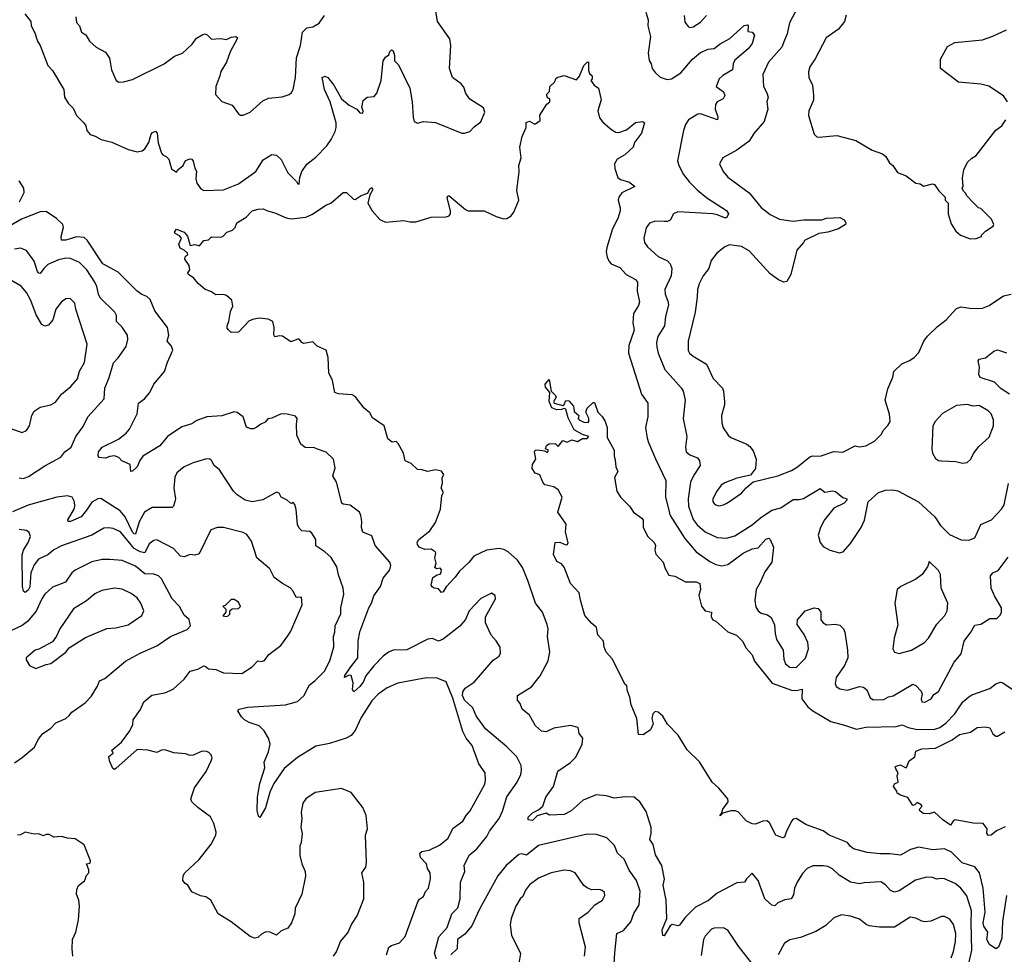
# Model space of a CAD drawing. Extents: x 1603745 to 1745082, y 385868 to 533966.
# Tile 94 of 256: x 1654659 to 1661160, y 409458 to 415626. Entities that reach past the tile are written whole.
import ezdxf

# ---------------------------------------------------------------- set-up
doc = ezdxf.new("R2010")
doc.units = 0

msp = doc.modelspace()

# ---------------------------------------------------------------- linework, layer by layer
at = {"layer": '0CON20XD'}
for points in [[(1654693.9, 415663.9), (1654733.3, 415615), (1654736, 415585), (1654760.3, 415540.3), (1654776.7, 415485), (1654794.4, 415455), (1654844.4, 415325), (1654875, 415292), (1654951.9, 415165), (1654954.5, 415114.5), (1654979.2, 415075), (1655012, 415042), (1655034.2, 414995), (1655081.9, 414945), (1655095.6, 414925), (1655103.1, 414895), (1655125, 414868.6), (1655158, 414858), (1655196.7, 414835), (1655267.8, 414817.8), (1655375, 414768.6), (1655435, 414754.3), (1655468.7, 414761.3), (1655486.4, 414773.6), (1655512.9, 414815), (1655528.3, 414871.7), (1655537.3, 414882.7), (1655555, 414890), (1655566.9, 414876.9), (1655574.5, 414814.5), (1655596.4, 414746.4), (1655605, 414734), (1655627, 414723), (1655644, 414705), (1655661.2, 414641.2), (1655695, 414620), (1655703.3, 414635), (1655738.8, 414665), (1655755, 414697.5), (1655785, 414708.8), (1655795, 414706.7), (1655805, 414692.5), (1655815.9, 414645.9), (1655826.6, 414626.6), (1655822.3, 414575), (1655828, 414548), (1655855, 414509.2), (1655875, 414500), (1656005, 414504.4), (1656105, 414543.8), (1656217.5, 414625), (1656267.9, 414702.1), (1656325, 414736.2), (1656355, 414731.2), (1656385, 414704), (1656429.2, 414615), (1656488, 414558), (1656495, 414542.5), (1656505, 414540), (1656508.8, 414585), (1656522.9, 414625), (1656555, 414672.5), (1656615, 414720), (1656686.9, 414793.1), (1656715.6, 414835), (1656741.7, 414888.3), (1656749.4, 414915), (1656749.4, 414945), (1656709.4, 415085), (1656672.2, 415165), (1656657.5, 415245), (1656675, 415253.8), (1656693.3, 415245), (1656732.5, 415195), (1656785, 415104.2), (1656835, 415061.2), (1656886.2, 415036.2), (1656905, 415012.5), (1656925, 415010), (1656926.7, 415025), (1656917.5, 415047.5), (1656926.1, 415093.9), (1656954.2, 415115.8), (1657000.7, 415119.3), (1657018.3, 415141.7), (1657045.4, 415224.6), (1657059.4, 415355), (1657075, 415378.8), (1657097.5, 415395), (1657103, 415417), (1657115, 415427.5), (1657125, 415420), (1657135, 415390), (1657133.8, 415353.8), (1657159.3, 415329.3), (1657234.4, 415175), (1657251.5, 415085), (1657257.3, 414982.7), (1657264.4, 414954.4), (1657285, 414943.8), (1657326.1, 414953.9), (1657405, 414948.8), (1657578.3, 414878.3), (1657596.4, 414876.4), (1657631.7, 414888.3), (1657660.9, 414919.1), (1657705, 414951.2), (1657730, 415015), (1657722.5, 415045), (1657631.7, 415101.7), (1657605, 415140), (1657591.4, 415181.4), (1657575, 415203.3), (1657515.8, 415245.8), (1657497.5, 415305), (1657505.6, 415455), (1657500, 415500), (1657417.1, 415615), (1657405, 415696.7)], [(1655029.2, 415645), (1655035, 415607.5), (1655053.3, 415585), (1655068, 415545), (1655095.7, 415525.7), (1655120, 415485), (1655165, 415445.8), (1655225, 415412), (1655251.7, 415371.7), (1655260, 415335), (1655266, 415296), (1655296.7, 415225), (1655315, 415213.8), (1655345, 415216), (1655405, 415231.2), (1655613.8, 415335), (1655681.2, 415385), (1655733.8, 415405), (1655798, 415465), (1655825.8, 415504.2), (1655865, 415526.2), (1655885, 415532.5), (1655897, 415527), (1655925, 415497.5), (1655985, 415502.5), (1656025, 415496.2), (1656055, 415512), (1656086.4, 415516.4), (1656096.7, 415506.7), (1656093.3, 415495), (1656048.8, 415415), (1656024, 415345), (1655986.9, 415285), (1655981.5, 415255), (1655954.4, 415185), (1655951.7, 415131.7), (1655995, 415086), (1656062.3, 415062.3), (1656104.2, 415004.2), (1656116.4, 414996.4), (1656135, 414996.2), (1656180, 415015), (1656265, 415090.8), (1656302.4, 415107.6), (1656392.1, 415117.9), (1656438.1, 415131.9), (1656453.3, 415145), (1656464.2, 415165.8), (1656479.5, 415245), (1656486, 415374), (1656512.5, 415455), (1656525.6, 415544.4), (1656555, 415572), (1656595, 415580), (1656636.9, 415603.1), (1656671.2, 415655)], [(1658794.4, 415675), (1658808.6, 415625), (1658805.6, 415585), (1658823.3, 415515), (1658808.6, 415405), (1658816.1, 415356.1), (1658828.8, 415335), (1658836.2, 415305), (1658855, 415276.7), (1658887.3, 415247.3), (1658935, 415230.6), (1658963.8, 415235), (1659025, 415276.2), (1659101.8, 415365), (1659155, 415410.4), (1659205, 415432), (1659245, 415436.4), (1659285, 415467.9), (1659348.5, 415501.5), (1659442.8, 415587.2), (1659465, 415592.5), (1659470, 415585), (1659467.5, 415547.5), (1659495, 415543.3), (1659511.2, 415525), (1659495, 415469.2), (1659469.6, 415435), (1659380.7, 415359.3), (1659370.5, 415335), (1659365, 415294.4), (1659301.7, 415258.3), (1659278, 415235), (1659271.4, 415218.6)], [(1659045.6, 415655), (1659049.7, 415609.7), (1659075, 415580), (1659085, 415575.8), (1659105, 415580), (1659155, 415610), (1659194.3, 415655)], [(1659794.5, 415705), (1659741.8, 415605), (1659726.9, 415533.1), (1659709.8, 415490.2), (1659691.4, 415445), (1659602.9, 415345), (1659565.7, 415265), (1659569.2, 415185), (1659593, 415143), (1659600, 415115), (1659592.9, 415085), (1659598.9, 415035), (1659574.2, 414955), (1659506, 414875), (1659475, 414824), (1659395, 414766), (1659302.5, 414715), (1659280, 414675), (1659304, 414625), (1659335, 414586), (1659475, 414482.5), (1659555, 414386), (1659615, 414340), (1659675, 414310.8), (1659735, 414300), (1659765, 414296.9), (1659834.5, 414305.5), (1659904.3, 414305.7), (1659955, 414304.5), (1659985, 414316.9), (1660075, 414320), (1660102.5, 414305), (1660113.8, 414285), (1660111.2, 414275), (1660065, 414246.7), (1659995, 414222.9), (1659935, 414215.6), (1659840, 414170), (1659833.8, 414155), (1659790.8, 414105), (1659751.4, 413945), (1659725, 413898), (1659705, 413894.3), (1659668.3, 413908.3), (1659615, 413948.1), (1659475, 414101.5), (1659425, 414129.5), (1659345, 414140.8), (1659315, 414128), (1659261.2, 414085), (1659223.6, 414036.4), (1659209.2, 413985), (1659172.9, 413935), (1659146.3, 413883.7), (1659134.4, 413845), (1659133.1, 413795), (1659118.5, 413695), (1659071.8, 413505), (1659072.4, 413442.4), (1659081.4, 413425), (1659105.8, 413405), (1659193.1, 413353.1), (1659238.3, 413258.3), (1659300, 413195), (1659307.1, 413175), (1659313.3, 413105), (1659313.3, 413085), (1659293, 413013), (1659294.3, 412965), (1659303.4, 412933.4), (1659336.2, 412885), (1659355, 412868.8), (1659460, 412825), (1659479.7, 412809.7), (1659501.7, 412781.7), (1659521.2, 412725), (1659516.4, 412663.6), (1659485, 412620), (1659395, 412600), (1659315, 412570), (1659291.2, 412555), (1659262, 412515), (1659236.2, 412465), (1659236.7, 412445), (1659245, 412432.5), (1659255, 412423.3), (1659275, 412418.8), (1659305, 412423.8), (1659332, 412438), (1659425, 412501.2), (1659455, 412537.5), (1659503, 412577), (1659665, 412616), (1659755, 412650.6), (1659795, 412674.4), (1659875, 412741.1), (1659895, 412746.9), (1659945, 412745.6), (1660034.7, 412775.3), (1660095, 412772.5), (1660175, 412814.2), (1660205, 412807.1), (1660245, 412813.1), (1660304, 412845), (1660349.1, 412890.9), (1660360, 412915), (1660391.7, 412948.3), (1660406.2, 412975), (1660402.7, 413022.7), (1660373.8, 413115), (1660390.3, 413189.7), (1660424.1, 413265.9), (1660431.2, 413305), (1660482.5, 413355), (1660535, 413376), (1660565, 413396), (1660595, 413430), (1660629.4, 413505), (1660652.2, 413537.8), (1660718, 413602), (1660775.4, 413644.6), (1660845, 413721.2), (1660875, 413730.8), (1660945, 413720.8), (1661015, 413722.9), (1661060.9, 413739.1), (1661155, 413804.2), (1661204.4, 413815.6)], [(1660116.1, 415656.1), (1660105, 415613.3), (1660065, 415564.2), (1659982.8, 415507.2), (1659912.2, 415367.8), (1659875.8, 415315), (1659867.3, 415282.7), (1659869.2, 415245), (1659894.3, 415194.3), (1659900.8, 415125), (1659900, 415095), (1659870, 415025), (1659868, 414995), (1659905, 414870), (1659922.9, 414852.9), (1659935, 414850), (1660055, 414861.2), (1660178.7, 414828.7), (1660287.5, 414765), (1660355, 414741.2), (1660376.2, 414725), (1660401.7, 414681.7), (1660425, 414663.3), (1660455, 414616.7), (1660512.5, 414595), (1660575, 414547.5), (1660605, 414542.5), (1660627, 414527), (1660685, 414542.5), (1660699.3, 414539.3), (1660727, 414497), (1660770, 414455), (1660770, 414435), (1660790, 414415), (1660790, 414345), (1660808.3, 414278.3), (1660840.7, 414230.7), (1660870, 414205), (1660935, 414180), (1660975, 414182.5), (1661010, 414195), (1661010, 414205), (1661035, 414230), (1661086.4, 414263.6), (1661090, 414275), (1661075, 414310), (1661005, 414380), (1660990, 414385), (1660957, 414417), (1660910, 414465), (1660905, 414480), (1660890, 414495), (1660882.5, 414515), (1660887.5, 414525), (1660883, 414583), (1660893.3, 414635), (1660916.2, 414685), (1660945, 414713.3), (1660975, 414730), (1661105, 414897.5), (1661143.9, 414926.1), (1661170, 414965)], [(1661180, 415085), (1661155, 415123.3), (1661057.3, 415187.3), (1661005, 415200), (1660857.5, 415215), (1660738, 415305), (1660739.2, 415365), (1660785, 415450), (1660833.9, 415476.1), (1661015, 415493.3), (1661085, 415516.7), (1661175, 415560)], [(1657451.7, 412568.3), (1657448.8, 412605), (1657460, 412625), (1657445, 412646.7), (1657405, 412656.2), (1657355, 412643.3), (1657315, 412656.2), (1657285, 412657.5), (1657245, 412696.2), (1657204.1, 412714.1), (1657192.5, 412765), (1657158.3, 412828.3), (1657145, 412842.5), (1657118.3, 412838.3), (1657090.5, 412860.5), (1657065.6, 412945.6), (1656987.9, 412997.9), (1656971.3, 413031.3), (1656932.9, 413062.9), (1656875, 413140), (1656855, 413150), (1656765, 413156.2), (1656740, 413165), (1656724.3, 413245), (1656700.8, 413295), (1656695.9, 413395.9), (1656682.5, 413445), (1656622.5, 413472.5), (1656595, 413500), (1656535, 413490), (1656522.5, 413495), (1656505, 413516.7), (1656495, 413516.7), (1656449.3, 413499.3), (1656395, 413537.5), (1656375, 413540), (1656345, 413533.3), (1656336.4, 413546.4), (1656340, 413595), (1656330, 413635), (1656299.3, 413649.3), (1656243.6, 413656.4), (1656205, 413650.6), (1656175, 413638.8), (1656105, 413563.3), (1656055, 413562.5), (1656038.3, 413578.3), (1656030.3, 413590.3), (1656030, 413605), (1656040.8, 413635), (1656050.3, 413699.7), (1656067.5, 413735), (1656060, 413775), (1656025, 413805.6), (1656005, 413811.5), (1655955, 413810.6), (1655922.4, 413832.4), (1655885, 413845.8), (1655836.7, 413885), (1655810, 413920), (1655773.3, 413945), (1655770, 413955), (1655782.5, 413975), (1655777.5, 414005), (1655748.8, 414045), (1655753.9, 414066.1), (1655770, 414075), (1655767.5, 414085), (1655745.3, 414105.3), (1655718.9, 414118.9), (1655710, 414145), (1655726.9, 414185), (1655715, 414200), (1655685.5, 414215.5), (1655682, 414225), (1655695, 414242.9), (1655745, 414224.6), (1655767.1, 414197.1), (1655785, 414136.7), (1655815, 414143.1), (1655846.7, 414133.3), (1655875, 414170), (1655905, 414172.5), (1655925, 414193.3), (1655985, 414190), (1656000, 414195), (1656027.5, 414225), (1656065, 414236.7), (1656081.2, 414255), (1656094.1, 414285.9), (1656155, 414322.5), (1656195, 414364), (1656234.2, 414375.8), (1656267, 414377), (1656295, 414364), (1656345, 414352.5), (1656419.1, 414319.1), (1656452.2, 414312.2), (1656548.1, 414321.9), (1656588.7, 414341.3), (1656684, 414405), (1656713.6, 414416.4), (1656795, 414486.7), (1656816.1, 414486.1), (1656862.7, 414442.7), (1656875, 414438.8), (1656915, 414466.2), (1656957.7, 414482.3), (1656970.9, 414509.1), (1656985, 414518), (1656992, 414505), (1656970.6, 414469.4), (1656958.9, 414415), (1656986.5, 414365), (1657036.5, 414306.5), (1657075, 414290.4), (1657195, 414301.5), (1657235, 414292.9), (1657275, 414292.9), (1657375, 414321.9), (1657475, 414324.5), (1657495, 414331.9), (1657503.3, 414345), (1657504.5, 414364.5), (1657481.4, 414451.4), (1657485, 414463.3), (1657495, 414464), (1657603.3, 414373.3), (1657621.2, 414365), (1657725, 414364.6), (1657805, 414326.9), (1657855, 414311.9), (1657875.5, 414314.5), (1657905, 414330.8), (1657922.5, 414355), (1657954, 414435), (1657942, 414498), (1657957.1, 414625), (1657955.8, 414665), (1657969.2, 414715), (1657962.5, 414785), (1657976.2, 414855), (1658002.5, 414915), (1658003, 414947), (1658025, 414957.5), (1658055, 414940), (1658065, 414940), (1658095, 414960), (1658093, 414997), (1658140.7, 415069.3), (1658160, 415085), (1658160, 415105), (1658145, 415110), (1658140, 415125), (1658140, 415135), (1658157, 415153), (1658160, 415185), (1658190, 415215), (1658200.7, 415239.3), (1658213, 415247), (1658255, 415257.5), (1658335, 415230), (1658355, 415252.5), (1658383.8, 415325), (1658405, 415346.2), (1658415, 415347.5), (1658415, 415290), (1658421.7, 415271.7), (1658440, 415255), (1658440, 415235), (1658430, 415225), (1658452.5, 415195), (1658480, 415175), (1658498.3, 415098.3), (1658477.1, 415025), (1658488.3, 414978.3), (1658510.3, 414950.3), (1658569.7, 414899.7), (1658595, 414884), (1658615, 414880.8), (1658665, 414900), (1658725, 414946.9), (1658774, 414954), (1658783.8, 414945), (1658765, 414876.7), (1658718.6, 414815), (1658709.4, 414785), (1658655.2, 414734.8), (1658604.4, 414705), (1658585.6, 414675), (1658587.8, 414645), (1658608.6, 414585), (1658625, 414571.9), (1658685, 414554.3), (1658720, 414525), (1658635, 414482.9), (1658614.4, 414455), (1658611.5, 414435), (1658624.5, 414385), (1658623.8, 414365), (1658609.3, 414315), (1658574, 414245), (1658535, 414123.8), (1658530.8, 414095), (1658539, 414059), (1658550.9, 414030.9), (1658565, 414015.4), (1658620.8, 413990.8), (1658663.9, 413943.9), (1658725, 413912.5), (1658738.2, 413895), (1658735.4, 413835), (1658752.2, 413765), (1658745, 413740), (1658712.6, 413687.4), (1658706.5, 413625), (1658717.3, 413577.3), (1658680.9, 413475), (1658679.5, 413425), (1658763.8, 413153.8), (1658807.1, 413095), (1658807.1, 413005), (1658791.1, 412935), (1658802.5, 412865), (1658810, 412835), (1658856.9, 412726.9), (1658925.4, 412585.4), (1658924, 412474), (1658954.6, 412355), (1659051.2, 412201.2), (1659125.7, 412115), (1659215, 412051.1), (1659255, 412029.5), (1659295, 412021.1), (1659335, 412030), (1659435.8, 412105), (1659495, 412134.2), (1659535, 412141.4), (1659585, 412197.1), (1659605, 412203.8), (1659613.8, 412195), (1659636, 412145), (1659626.2, 412045), (1659578.4, 411981.6), (1659549, 411911), (1659521.5, 411865), (1659512.6, 411792.6), (1659519.7, 411749.7), (1659533.9, 411723.9), (1659555, 411710), (1659597.3, 411697.3), (1659619.7, 411679.7), (1659643.3, 411633.3), (1659647.8, 411575), (1659656.7, 411535), (1659700.9, 411465), (1659705.5, 411405), (1659715, 411376), (1659745, 411351.9), (1659785, 411351.1), (1659847.4, 411412.6), (1659868, 411475), (1659862.5, 411515), (1659839.3, 411569.3), (1659792.9, 411635), (1659794.2, 411665), (1659845.8, 411724.2), (1659905, 411743.8), (1659930.7, 411740.7), (1659948.8, 411715), (1659949.2, 411665), (1659963.8, 411645), (1659985, 411632.5), (1660045, 411636.2), (1660075, 411630), (1660098.8, 411605), (1660108, 411585), (1660125.7, 411465), (1660126.9, 411415), (1660105.4, 411364.6), (1660049.4, 411285), (1660042.9, 411245), (1660050, 411225), (1660075, 411209.4), (1660125, 411201.9), (1660205, 411224.6), (1660231.2, 411221.2), (1660252.9, 411202.9), (1660275, 411150), (1660296.4, 411136.4), (1660365, 411139.6), (1660395, 411156.4), (1660427, 411163), (1660555, 411240.8), (1660575, 411232), (1660612, 411195), (1660618, 411175), (1660610, 411145), (1660615, 411123.8), (1660635, 411122), (1660677, 411143), (1660695, 411172.5), (1660725, 411193.3), (1660828.9, 411385), (1660875, 411441.2), (1660895.5, 411525), (1660940, 411585), (1660965, 411631.2), (1661005, 411636.2), (1661065, 411673.3), (1661110, 411675), (1661133.6, 411696.4), (1661141.2, 411715), (1661140.8, 411745), (1661094.5, 411824.5), (1661073.7, 411873.7), (1661068.1, 411955), (1661084, 411975), (1661119.1, 411990.9), (1661185, 412079.2)], [(1659271.4, 415218.6), (1659256.7, 415185), (1659305, 415151.2), (1659314.2, 415125), (1659304, 415105), (1659265, 415084), (1659253, 415067), (1659250.8, 415035), (1659268.1, 414985), (1659266.7, 414965), (1659155, 415004.2), (1659137.5, 415002.5), (1659075, 414965.8), (1659055, 414933.8), (1659041.1, 414895), (1659002.2, 414695), (1659010.6, 414665), (1659041.1, 414605), (1659081.5, 414555), (1659132.3, 414502.3), (1659195, 414450.8), (1659325, 414366.5), (1659338.1, 414345), (1659335.7, 414334.3), (1659325, 414318.8), (1659315, 414317.5), (1659265, 414338.9), (1659235, 414344.6), (1659005, 414358.6), (1658976.2, 414345), (1658955, 414302.5), (1658935.9, 414294.1), (1658914.1, 414294.1), (1658854.2, 414295.8), (1658817.5, 414282.5), (1658795, 414252.5), (1658779.2, 414185), (1658784, 414155), (1658805, 414126.2), (1658874.2, 414064.2), (1658936.2, 414035), (1658954.2, 414015), (1658964.3, 413985), (1658961.1, 413935), (1658918.2, 413845), (1658920.4, 413815), (1658939.4, 413769.4), (1658942.1, 413745), (1658922.8, 413667.2), (1658916.7, 413605), (1658873.1, 413535), (1658863.5, 413495), (1658865.6, 413465), (1658874.4, 413425), (1658918.3, 413318.3), (1659027, 413197), (1659039.1, 413175), (1659051.9, 413115), (1659039.4, 412995), (1659063.8, 412875), (1659055.8, 412805), (1659060, 412775), (1659083.3, 412755), (1659133.6, 412733.6), (1659148.6, 412715), (1659152.9, 412685), (1659109.5, 412620.5), (1659087.3, 412575), (1659072.5, 412465), (1659076, 412415), (1659106.7, 412326.7), (1659132.3, 412292.3), (1659185, 412246.2), (1659265, 412209.6), (1659325, 412205.4), (1659380.6, 412219.4), (1659495, 412293.1), (1659550.4, 412339.6), (1659625, 412389.4), (1659685, 412403.6), (1659765, 412460.6), (1659805, 412458.6), (1659835, 412465.6), (1659945, 412531.2), (1659975, 412508.8), (1660025, 412516.7), (1660045, 412512.5), (1660093, 412473), (1660120, 412465), (1660120, 412455), (1660102.5, 412435), (1660035, 412403.3), (1659972, 412325), (1659946, 412275), (1659931.2, 412225), (1659944, 412175), (1659965, 412148.8), (1660007.5, 412125), (1660071.7, 412108.3), (1660096.2, 412115), (1660145, 412169.4), (1660215.5, 412275), (1660237.7, 412322.3), (1660261.2, 412445), (1660330, 412505), (1660375, 412522), (1660425, 412524), (1660457, 412517), (1660593.9, 412443.9), (1660701.4, 412345), (1660738.3, 412288.3), (1660797.6, 412227.6), (1660875, 412192.9), (1660925, 412191.9), (1660965, 412207.1), (1661005.3, 412294.7), (1661075.7, 412324.3), (1661140.6, 412395), (1661159.5, 412425), (1661187.9, 412565)], [(1654658, 414425), (1654688.8, 414485), (1654686.4, 414515), (1654655, 414563.3)], [(1657805, 411527.5), (1657772, 411565), (1657733.8, 411645), (1657733.8, 411685), (1657801.2, 411805), (1657798.8, 411825), (1657775, 411841.2), (1657705, 411806.7), (1657626.2, 411725), (1657601.7, 411668.3), (1657565.9, 411624.1), (1657455, 411536.7), (1657425, 411524.4), (1657385, 411541.5), (1657355, 411536.9), (1657215, 411466.7), (1657125, 411465.6), (1657095, 411451.9), (1657060, 411425), (1656998.4, 411361.6), (1656944.8, 411295.2), (1656926.9, 411255), (1656905, 411225.6), (1656865, 411190), (1656856.2, 411205), (1656860.5, 411250.5), (1656847.3, 411297.3), (1656835, 411300), (1656804.3, 411285), (1656805, 411297.5), (1656844.6, 411355.4), (1656890.9, 411415), (1656893.3, 411525), (1656905, 411586.7), (1656964.2, 411745), (1656981.8, 411775), (1656996.7, 411823.3), (1657041.9, 411885), (1657058.9, 411941.1), (1657102.9, 411995), (1657109.1, 412025), (1657103.3, 412045), (1657007.3, 412155), (1656985, 412219.2), (1656924.3, 412245), (1656915.5, 412275.5), (1656917.5, 412315), (1656911.4, 412355), (1656902, 412375), (1656841.3, 412421.3), (1656795, 412428.6), (1656786.4, 412436.4), (1656750, 412575), (1656726.7, 412615), (1656741.2, 412668.8), (1656732, 412725), (1656682.9, 412772.9), (1656625, 412791.2), (1656605, 412801.2), (1656543.5, 412803.5), (1656515.8, 412825), (1656489.5, 412885), (1656486.2, 412953.8), (1656491.2, 412995), (1656479.5, 413009.5), (1656426.4, 413023.6), (1656385, 413024), (1656325, 412996), (1656298.8, 412991.2), (1656280.6, 412969.4), (1656252.4, 412957.6), (1656225, 412936.7), (1656203.3, 412926.7), (1656185, 412926), (1656157.7, 412937.7), (1656135.7, 413005.7), (1656095, 413033.8), (1656075, 413038), (1655995, 413011.5), (1655895.3, 413004.7), (1655828.9, 412981.1), (1655795, 412960), (1655730.9, 412939.1), (1655635.5, 412875), (1655585, 412814.4), (1655472.5, 412745), (1655452.2, 412717.8), (1655435, 412674.4), (1655405, 412646.2), (1655393.8, 412645), (1655389.5, 412689.5), (1655334.5, 412714.5), (1655315, 412735.8), (1655285, 412747.5), (1655255, 412744.3), (1655225, 412732), (1655185, 412737.5), (1655176.7, 412746.7), (1655178.8, 412775), (1655203.3, 412805), (1655312.1, 412857.9), (1655363.1, 412896.9), (1655385.4, 412924.6), (1655435.4, 413025), (1655444.4, 413095), (1655482.5, 413125), (1655518.6, 413165), (1655545, 413221.5), (1655615.3, 413305), (1655634.8, 413365.2), (1655671.4, 413445), (1655662.5, 413472.5), (1655633.1, 413505), (1655644, 413545), (1655636.2, 413595), (1655552.5, 413705), (1655519.8, 413779.8), (1655499.8, 413799.8), (1655465, 413812.5), (1655434.2, 413835), (1655310.5, 413960.5), (1655208.5, 414015), (1655105, 414170.9), (1655085, 414189.3), (1655035, 414194.1), (1654965, 414170.4), (1654935, 414171.9), (1654932.7, 414195), (1654948.4, 414255), (1654945.3, 414275.3), (1654901.9, 414315), (1654835, 414360.9), (1654795, 414357.1), (1654670.5, 414309.5), (1654555, 414241.4)], [(1654655, 412602.9), (1654685, 412597.5), (1654718.5, 412611.5), (1654825, 412681.1), (1654930.9, 412739.1), (1654956.4, 412773.6), (1654998.6, 412805), (1655030.6, 412875), (1655077.8, 412942.2), (1655108.9, 413005), (1655217.5, 413125), (1655221.1, 413195), (1655249.5, 413265), (1655278.5, 413361.5), (1655310, 413395), (1655361.4, 413468.6), (1655373.5, 413515), (1655370.5, 413545), (1655336.2, 413596.2), (1655297.8, 413635), (1655298.5, 413675), (1655287.8, 413695), (1655190.7, 413790.7), (1655179.1, 413815), (1655169.5, 413865), (1655154.6, 413895), (1655102.2, 413975), (1655055, 414023.1), (1654995, 414050.9), (1654965, 414051.8), (1654915, 414041.9), (1654845, 414010.8), (1654818.2, 413985), (1654795, 413950.6), (1654785, 413953.1), (1654776.7, 413965), (1654755, 414032), (1654705, 414103.8), (1654665, 414119.2), (1654625, 414111.4)], [(1654605, 412925.6), (1654675, 412902), (1654705, 412914), (1654724.4, 412945), (1654740.5, 413015), (1654755, 413043.1), (1654795, 413068.9), (1654865.4, 413084.6), (1654895, 413102.5), (1654935, 413155.7), (1654997.5, 413205), (1655041.9, 413255), (1655053.8, 413306.2), (1655087, 413363), (1655105.6, 413485), (1655029.4, 413715), (1655022.5, 413755), (1654993, 413787), (1654965, 413783.3), (1654935, 413763.8), (1654898.8, 413715), (1654879.2, 413645), (1654848.8, 413611.2), (1654825, 413603.8), (1654805, 413613.8), (1654768.3, 413678.3), (1654733.8, 413773.8), (1654703.3, 413825), (1654668.2, 413868.2), (1654575, 413922.7)], [(1661195, 413155.7), (1661140.1, 413190.1), (1661095, 413234.4), (1661000, 413265), (1660992.5, 413285), (1660997.3, 413332.7), (1660988, 413375), (1660993.3, 413386.7), (1661035.4, 413394.6), (1661091.1, 413438.9), (1661115, 413446.9), (1661175, 413428.5)], [(1661173.7, 409846.3), (1661148.2, 409675), (1661143.1, 409565), (1661121.1, 409505), (1661105, 409493.6), (1661062.7, 409522.7), (1661045.4, 409555), (1661051.1, 409605), (1661025, 409644.2), (1661021.5, 409665), (1661033.7, 409735), (1661020.4, 409895), (1660995.6, 409995.6), (1660965, 410034.6), (1660882.2, 410062.2), (1660812, 410132), (1660765, 410152.9), (1660685, 410146.9), (1660595, 410164.6), (1660539.7, 410150.3), (1660475, 410111.5), (1660405, 410121.5), (1660339.6, 410120.4), (1660255, 410129.2), (1660163.3, 410155), (1660141.3, 410171.3), (1660125, 410195.8), (1660004.1, 410244.1), (1659965, 410273.3), (1659855, 410313.1), (1659785, 410354.2), (1659765, 410349.2), (1659755, 410337.5), (1659718.9, 410265), (1659708.6, 410231.4), (1659695, 410226), (1659650.8, 410245), (1659610, 410325), (1659595, 410338.8), (1659565, 410336), (1659517, 410317), (1659495, 410318.8), (1659455, 410338.8), (1659406.2, 410395), (1659385, 410404), (1659355, 410404.2), (1659301.4, 410388.6), (1659285, 410371.4), (1659280.8, 410375), (1659292.5, 410387.5), (1659301.1, 410415), (1659336.2, 410465), (1659333.8, 410485), (1659274.5, 410554.5), (1659230.8, 410595), (1659148.3, 410728.3), (1659066.6, 410806.6), (1659005.8, 410905), (1658937.1, 410977.1), (1658905, 411030), (1658875, 411056.7), (1658855, 411060), (1658840, 411045), (1658834, 411015), (1658840.7, 410979.3), (1658825, 410940), (1658775, 410906.7), (1658745, 410907.5), (1658734, 411015), (1658697.5, 411105), (1658687.5, 411155), (1658672, 411195), (1658668.8, 411228.8), (1658655, 411240), (1658573.8, 411405), (1658531.7, 411451.7), (1658518, 411485), (1658513.8, 411525), (1658476.6, 411566.6), (1658467.1, 411615), (1658435, 411643.1), (1658391.5, 411695), (1658362, 411795), (1658353.9, 411843.9), (1658296.7, 411905), (1658253.8, 412013.8), (1658235.8, 412035.8), (1658205, 412051.2), (1658182.7, 412097.3), (1658194.3, 412175.7), (1658225, 412176.9), (1658265, 412160), (1658276.5, 412163.5), (1658280.8, 412175), (1658264, 412245), (1658267, 412297), (1658213.3, 412375), (1658242, 412475), (1658213.6, 412523.6), (1658185, 412542.5), (1658127, 412557), (1658113, 412573), (1658093, 412623), (1658063.3, 412633.3), (1658042.5, 412665), (1658045, 412690), (1658066.7, 412725), (1658057.5, 412775), (1658062.5, 412785), (1658075, 412787.5), (1658125, 412780), (1658145, 412770), (1658150, 412785), (1658130, 412795), (1658137.5, 412815), (1658155, 412827.5), (1658195, 412830), (1658215, 412810), (1658245, 412850), (1658275, 412837.5), (1658305, 412852.5), (1658343, 412843), (1658375, 412862.5), (1658405, 412862.5), (1658416.7, 412875), (1658375, 412888), (1658320.4, 412920.4), (1658279.5, 412999.5), (1658265, 413056.7), (1658255, 413061.2), (1658236.7, 413053.3), (1658205, 413050.9), (1658173.8, 413063.8), (1658155.5, 413105.5), (1658159.2, 413165), (1658130.8, 413200.8), (1658129.1, 413220.9), (1658155, 413251.2), (1658169.2, 413175), (1658197, 413147), (1658201.1, 413135), (1658184.4, 413105), (1658187.1, 413095), (1658245, 413080), (1658254.1, 413085.9), (1658265, 413112.5), (1658285, 413111.2), (1658315.6, 413075), (1658321.2, 413041.2), (1658350, 413015), (1658347.5, 412995), (1658352.5, 412985), (1658385, 412969.2), (1658412.5, 412967.5), (1658415.9, 412974.1), (1658416.4, 412996.4), (1658396.2, 413035), (1658405, 413062.5), (1658445, 413100), (1658455, 413100), (1658476.4, 413036.4), (1658505, 413007.5), (1658525.8, 412975), (1658537.1, 412935), (1658538.3, 412868.3), (1658584.3, 412785), (1658583.3, 412745), (1658591.7, 412721.7), (1658594.2, 412675), (1658609.2, 412645), (1658585.8, 412605), (1658601.2, 412515), (1658625.9, 412475.9), (1658686, 412415), (1658712.5, 412375), (1658765.9, 412335.9), (1658775, 412322.5), (1658776.2, 412275), (1658805.7, 412215), (1658849.2, 412175), (1658858, 412155), (1658853.3, 412125), (1658859.3, 412099.3), (1658908.8, 412045), (1658921.2, 412005), (1658945, 411960), (1658985, 411953.3), (1659055, 411916.2), (1659125, 411915.8), (1659150, 411905), (1659153.3, 411865), (1659143.3, 411825), (1659161.2, 411755), (1659185.8, 411725.8), (1659226, 411716), (1659224.1, 411684.1), (1659235.7, 411665.7), (1659255.5, 411655.5), (1659335, 411586.7), (1659392.5, 411565), (1659432, 411525), (1659455, 411478.8), (1659494.3, 411435), (1659511.5, 411391.5), (1659628.2, 411248.2), (1659755, 411200.4), (1659785, 411198.2), (1659825, 411208), (1659823.3, 411143.3), (1659861.9, 411091.9), (1659895.5, 411065), (1660015.3, 410995.3), (1660105, 410970.8), (1660185, 410944.6), (1660245, 410957.1), (1660445, 410960.5), (1660485, 410972.9), (1660525, 410955.4), (1660575, 410943.2), (1660695, 410941.1), (1660734.7, 410955.3), (1660775, 410982.5), (1660833.8, 411045), (1660885.9, 411124.1), (1660925, 411156.5), (1660945, 411169.5), (1661065, 411212.5), (1661105, 411242.5), (1661135, 411254), (1661145, 411252), (1661235, 411192.9)], [(1660885, 412699.2), (1660915, 412704), (1660940, 412725), (1660957.4, 412762.6), (1660991.7, 412808.3), (1661059.8, 412870.2), (1661088.6, 412945), (1661088.6, 412985), (1661072.9, 413025), (1661054, 413045), (1660995, 413080.8), (1660955, 413076.2), (1660915, 413085.8), (1660845, 413079.2), (1660753, 413027), (1660704, 412975), (1660688, 412945), (1660682.1, 412792.1), (1660686, 412765), (1660705, 412731.2), (1660725, 412718), (1660745, 412714.2), (1660839.5, 412709.5), (1660885, 412699.2)], [(1657081.8, 409455), (1657097.1, 409505), (1657113.1, 409516.9), (1657166.3, 409533.7), (1657204.2, 409575), (1657287.8, 409805), (1657298.5, 409821.5), (1657325, 409838.8), (1657338.7, 409871.3), (1657357.5, 409895), (1657372.5, 409955), (1657368.6, 409995), (1657352.2, 410025), (1657345.6, 410055), (1657305, 410096.7), (1657300.4, 410125), (1657315, 410135.4), (1657363.3, 410145), (1657432.1, 410177.9), (1657487, 410223), (1657520.7, 410289.3), (1657585, 410337.5), (1657606.2, 410373.8), (1657634.4, 410405), (1657730.2, 410579.8), (1657735.6, 410605.6), (1657731.9, 410655), (1657691.5, 410715), (1657647.1, 410835), (1657607.5, 410885), (1657585, 410929.2), (1657518.1, 411148.1), (1657475.5, 411255.5), (1657415, 411280.8), (1657345, 411282.2), (1657155, 411246.5), (1657085, 411216.9), (1657070, 411205), (1657025.5, 411174.5), (1656985, 411130.6), (1656915, 411020), (1656873.5, 410935), (1656847.2, 410902.8), (1656814.2, 410885), (1656705, 410848.9), (1656615, 410830.9), (1656492.5, 410757.5), (1656405, 410684.6), (1656337.8, 410585), (1656311.9, 410528.1), (1656281.8, 410425), (1656245, 410360), (1656235, 410370), (1656227.2, 410407.2), (1656229.1, 410495), (1656244, 410586), (1656277.7, 410687.7), (1656272.9, 410725), (1656302.5, 410795), (1656313.3, 410845), (1656301.9, 410885), (1656272.9, 410932.9), (1656240, 410965), (1656175, 410986.9), (1656144, 411005), (1656124.4, 411024.4), (1656100, 411065), (1656107.5, 411075), (1656165, 411090), (1656415.4, 411105.4), (1656493.1, 411126.9), (1656538.6, 411165), (1656570.8, 411235), (1656608.2, 411261.8), (1656672.7, 411327.3), (1656706.1, 411393.9), (1656733.7, 411486.3), (1656731.8, 411555), (1656740.9, 411585), (1656742.9, 411625), (1656779.4, 411705), (1656779.2, 411745), (1656799.1, 411835), (1656795.6, 411875), (1656765, 411962.5), (1656754.2, 412015), (1656716.9, 412076.9), (1656675, 412114.4), (1656614.6, 412154.6), (1656614.4, 412195), (1656587.8, 412237.8), (1656575, 412247.5), (1656522.7, 412252.7), (1656505, 412270), (1656494.4, 412295), (1656485, 412392.5), (1656475, 412427.5), (1656465, 412440), (1656455, 412432.5), (1656445, 412436.7), (1656425.8, 412455.8), (1656386.7, 412475), (1656371.7, 412501.7), (1656355, 412508), (1656265, 412458.1), (1656195, 412443.5), (1656148.8, 412455), (1656095, 412490.6), (1656070, 412515), (1655978, 412655), (1655942.5, 412685), (1655926.7, 412716.7), (1655915, 412725.6), (1655892.6, 412727.4), (1655805, 412701.9), (1655745, 412675.5), (1655696.9, 412635), (1655683.7, 412606.3), (1655677.5, 412535), (1655687.1, 412465), (1655683.4, 412446.6), (1655675.8, 412415), (1655665, 412406), (1655535, 412405.8), (1655483.2, 412376.8), (1655448.4, 412311.6), (1655425, 412230.5), (1655415, 412232), (1655405, 412244.6), (1655355.7, 412345.7), (1655323.2, 412385), (1655195, 412467.1), (1655175, 412464.5), (1655135, 412441.8), (1655101.6, 412388.4), (1655065, 412346.1), (1654993.8, 412313.8), (1654978.8, 412315), (1654977.8, 412325), (1655018.9, 412395), (1655023.8, 412415), (1655020.9, 412445), (1655005, 412474.4), (1654975, 412483.8), (1654903.9, 412473.9), (1654715, 412421.7), (1654611.2, 412378.8)], [(1660905, 409309.2), (1660945.6, 409485), (1660940.2, 409665), (1660943.8, 409745), (1660913.5, 409843.5), (1660873.5, 409895), (1660835.8, 409925.8), (1660765, 409956.1), (1660740.9, 409959.1), (1660713.5, 409953.5), (1660685, 409964.4), (1660646.8, 409966.8), (1660573.6, 409946.4), (1660465, 409876.2), (1660435, 409868.9), (1660408.3, 409878.3), (1660375, 409915.7), (1660345, 409935.6), (1660235, 409930.6), (1660205, 409922.2), (1660143.5, 409933.5), (1660070.2, 409980.2), (1660025, 410021.1), (1659995, 410036.4), (1659965, 410042.2), (1659895, 410042.2), (1659857.5, 410025), (1659828.1, 409991.9), (1659791.9, 409935), (1659775.7, 409895), (1659768.8, 409851.2), (1659752.5, 409825), (1659712.1, 409817.9), (1659665, 409797.1), (1659645, 409778.8), (1659625, 409782), (1659580, 409825), (1659536, 409945), (1659495, 409992.5), (1659457.5, 409955), (1659445, 409933.3), (1659395, 409930), (1659265, 409860.8), (1659207.4, 409812.6), (1659122, 409768), (1659050.5, 409699.5), (1659015, 409651.2), (1659005, 409646.2), (1658966.4, 409653.6), (1658955, 409646.7), (1658915, 409580), (1658905, 409582.5), (1658901.7, 409618.3), (1658931.2, 409695), (1658927.3, 409815), (1658908.5, 409915), (1658915.5, 409954.5), (1658900, 410045), (1658857.5, 410115), (1658842, 410182), (1658820, 410215), (1658827.8, 410255), (1658827.5, 410295), (1658795, 410400), (1658754.3, 410465), (1658715.5, 410495.5), (1658657.1, 410497.1), (1658585, 410488.1), (1658534.5, 410504.5), (1658465, 410509.5), (1658379.4, 410475), (1658300.5, 410405), (1658255, 410380.4), (1658156.4, 410376.4), (1658135, 410390), (1658075, 410371.4), (1658045, 410340.9), (1658016.7, 410345), (1658017.3, 410362.7), (1658045, 410391.2), (1658085, 410410.8), (1658113.6, 410435), (1658133.1, 410495), (1658184.6, 410565.4), (1658213, 410667), (1658296.8, 410723.2), (1658331.1, 410758.9), (1658372.2, 410845), (1658376.9, 410885), (1658354.2, 410914.2), (1658346.7, 410955), (1658295, 410968), (1658185, 410951.2), (1658135, 410926.7), (1658105, 410930), (1658065.7, 410965.7), (1658025.6, 411035.6), (1657976.7, 411075), (1657963.8, 411113.8), (1657946.2, 411135), (1657945, 411166.7), (1658037.7, 411222.3), (1658095.3, 411294.7), (1658148.2, 411395), (1658160, 411455), (1658144.4, 411554.4), (1658148.6, 411605), (1658142.5, 411635), (1658110, 411715), (1658065.7, 411775), (1658015.3, 411925.3), (1657979.7, 412009.7), (1657945, 412060), (1657884.3, 412115), (1657855, 412129.6), (1657825, 412135.2), (1657740.8, 412125), (1657656.7, 412085), (1657625.6, 412044.4), (1657562.4, 411987.6), (1657535, 411947.5), (1657475.8, 411884.2), (1657455, 411850), (1657445, 411846.7), (1657425, 411870), (1657395, 411874.2), (1657382.1, 411882.1), (1657376.2, 411895), (1657387.5, 411945), (1657415, 411962.5), (1657435, 411967.5), (1657443, 411977), (1657443.3, 411995), (1657435.6, 412005.6), (1657411.7, 412001.7), (1657400.8, 412010.8), (1657408.3, 412038.3), (1657401.2, 412075), (1657407.5, 412105), (1657402.5, 412115), (1657375, 412132), (1657335, 412130), (1657297.5, 412145), (1657285, 412162.5), (1657284.3, 412175), (1657295, 412196.2), (1657366.6, 412253.4), (1657405, 412307.5), (1657438, 412395), (1657446.7, 412485), (1657457.5, 412505), (1657442.5, 412535), (1657451.7, 412568.3)], [(1656731.2, 409445), (1656750.8, 409475), (1656776.8, 409543.2), (1656825, 409600), (1656850, 409655), (1656888.3, 409711.7), (1656931.2, 409825), (1656932.5, 409935), (1656917.5, 409995), (1656945, 410032.5), (1656950, 410065), (1656943.3, 410245), (1656956.2, 410285), (1656947.5, 410375), (1656925.9, 410425.9), (1656847.5, 410525), (1656785, 410552.5), (1656610, 410525), (1656547.5, 410485), (1656528.8, 410455), (1656518, 410395), (1656522, 410355), (1656516.2, 410295), (1656524, 410255), (1656516.7, 410196.7), (1656509.5, 410170.5), (1656509.3, 410109.3), (1656521.2, 410055), (1656543.8, 410005), (1656545.9, 409974.1), (1656521.2, 409855), (1656478.3, 409761.7), (1656476.7, 409725), (1656454, 409665), (1656429.1, 409630.9), (1656385, 409613.3), (1656355, 409584.3), (1656312.5, 409605), (1656285, 409606.9), (1656255, 409591.4), (1656230.9, 409569.1), (1656210, 409565), (1656180, 409575), (1656055, 409673.1), (1655970, 409725), (1655921.2, 409815), (1655887.3, 409837.3), (1655854.2, 409844.2), (1655795, 409870), (1655770, 409915), (1655752.5, 409925), (1655736.7, 409945), (1655738.8, 409975), (1655750, 409995), (1655845.4, 410084.6), (1655924.2, 410185), (1655953.3, 410243.3), (1655956, 410265), (1655941.2, 410321.2), (1655920, 410365), (1655835, 410426), (1655796.2, 410465), (1655790, 410485), (1655813.6, 410556.4), (1655890, 410665), (1655923.3, 410735), (1655930, 410755), (1655923.3, 410775), (1655908.8, 410788.8), (1655895.8, 410795.8), (1655865, 410798), (1655805, 410772.5), (1655785, 410770), (1655755, 410781.2), (1655677, 410787), (1655618.3, 410808.3), (1655595, 410804.4), (1655565, 410788.9), (1655505, 410804.6), (1655435, 410809.6), (1655295, 410683.8), (1655285, 410676.7), (1655275, 410683.3), (1655251.4, 410735), (1655247.5, 410762.5), (1655277.5, 410785), (1655267.5, 410805), (1655332.6, 410857.4), (1655386.3, 410933.7), (1655405.4, 410974.6), (1655409.4, 411005), (1655456.1, 411073.9), (1655480, 411125), (1655532.7, 411167.3), (1655617.3, 411182.7), (1655671.7, 411208.3), (1655745.4, 411274.6), (1655785, 411327.5), (1655835, 411339.4), (1655875, 411361.4), (1655885, 411360), (1655905, 411341.4), (1655955, 411337.5), (1656005, 411316.2), (1656125, 411311.2), (1656195, 411356.2), (1656232.5, 411395), (1656255, 411391.2), (1656275, 411396.7), (1656304.5, 411435.5), (1656383.2, 411496.8), (1656430.7, 411559.3), (1656449.5, 411590.5), (1656524.2, 411765), (1656520, 411815), (1656485, 411813.3), (1656465, 411854), (1656445, 411877.5), (1656395, 411905.6), (1656340, 411945), (1656312, 412002), (1656225.7, 412075), (1656190.8, 412185), (1656158.9, 412228.9), (1656135, 412241.9), (1656005, 412275.7), (1655965, 412275.7), (1655920.3, 412259.7), (1655845, 412101.2), (1655815, 412092), (1655785, 412096.2), (1655745, 412081.2), (1655721.2, 412085), (1655675.3, 412135.3), (1655565, 412193.3), (1655545, 412188.9), (1655515, 412166.7), (1655485, 412108.2), (1655455, 412113.5), (1655415, 412137.2), (1655325, 412246.9), (1655277.6, 412267.6), (1655245, 412273.3), (1655215, 412270), (1655136.7, 412223.3), (1654935, 412152.9), (1654885, 412127.9), (1654845, 412093.3), (1654784.1, 412065.9), (1654755, 412029.4), (1654733.5, 411976.5), (1654726.9, 411883.1), (1654715, 411860.4), (1654695, 411845.6), (1654684.8, 411854.8), (1654678.9, 411885), (1654675.7, 412095), (1654684.4, 412125.6), (1654716, 412175), (1654731.4, 412215), (1654721.7, 412241.7), (1654705, 412254), (1654655, 412260.8)], [(1654625, 410722), (1654675, 410756.2), (1654758, 410825), (1654780.8, 410875), (1654812, 410915), (1654862.4, 410947.6), (1654898.8, 410985), (1654965, 411014.2), (1654986, 411035), (1655004.4, 411055.6), (1655091.7, 411118.3), (1655131.2, 411158.8), (1655172.7, 411227.3), (1655186.8, 411263.2), (1655221.4, 411278.6), (1655358.3, 411391.7), (1655455.5, 411444.5), (1655565, 411492.9), (1655654.6, 411555.4), (1655765, 411600.8), (1655786.2, 411625), (1655778.3, 411668.3), (1655745.9, 411695.9), (1655713.6, 411753.6), (1655665.6, 411805), (1655595.6, 411935), (1655575.8, 411955), (1655545, 411967.3), (1655485, 411969.2), (1655425, 412019.6), (1655336.7, 412056.7), (1655254.5, 412064.5), (1655205, 412063.5), (1655135, 412047.8), (1655025, 411993.3), (1655003.1, 411975), (1654960.8, 411915), (1654875, 411880), (1654825, 411834.3), (1654805, 411804.2), (1654767.8, 411722.2), (1654710.6, 411655), (1654675, 411628.8), (1654605, 411595.6)], [(1660465, 411444), (1660546.7, 411465), (1660632, 411515), (1660659.2, 411545), (1660713.6, 411636.4), (1660768, 411695), (1660782.9, 411725), (1660788.1, 411775), (1660742.9, 411875), (1660739.2, 411965), (1660725, 411990), (1660665, 412050), (1660655, 412020), (1660617.5, 411965), (1660575, 411933.8), (1660477.5, 411885), (1660452.5, 411865), (1660437.1, 411775), (1660457.9, 411632.1), (1660433.8, 411545), (1660424, 411475), (1660435, 411452.5), (1660465, 411444)], [(1654765, 411343.8), (1654835, 411370.8), (1654865, 411376.2), (1654965, 411451.2), (1654985, 411480), (1655095, 411548), (1655235, 411608), (1655295, 411612), (1655375, 411632.9), (1655465, 411694.2), (1655478, 411725), (1655459.4, 411775), (1655435, 411810), (1655395, 411838.6), (1655335, 411868.6), (1655285, 411874.2), (1655201.3, 411858.7), (1655155, 411837.1), (1655099.8, 411790.2), (1655015, 411737.5), (1654923.4, 411606.6), (1654902.7, 411557.3), (1654875, 411520), (1654785, 411472), (1654761.2, 411465), (1654702.5, 411415), (1654702.2, 411402.2), (1654723.6, 411363.6), (1654765, 411343.8)], [(1656025, 411687.5), (1656035, 411692.5), (1656047, 411703), (1656047.5, 411725), (1656061.7, 411738.3), (1656105, 411740), (1656116.4, 411753.6), (1656105, 411782.5), (1656075, 411800), (1656055, 411800), (1656015, 411760), (1656000, 411755), (1656020, 411735), (1656020, 411715), (1656001.7, 411691.7), (1656025, 411687.5)], [(1657412, 409425), (1657398.8, 409465), (1657425.8, 409574.2), (1657480.8, 409635), (1657513.5, 409725), (1657551.5, 409765), (1657567.5, 409825), (1657569.7, 409935), (1657597.8, 410005), (1657594.5, 410045), (1657627.1, 410112.9), (1657677.8, 410155), (1657743.8, 410235), (1657760.3, 410269.7), (1657825.4, 410355), (1657847.6, 410402.4), (1657875, 410497.5), (1657943.5, 410595), (1657967.8, 410645), (1657973, 410673), (1657969.4, 410705), (1657941.1, 410761.1), (1657875, 410828.1), (1657735, 410946.7), (1657672.6, 411032.6), (1657651.5, 411085), (1657595.2, 411135), (1657582.1, 411165), (1657585, 411190.6), (1657599.6, 411215), (1657660, 411255), (1657785, 411400), (1657824.4, 411425.6), (1657834, 411445), (1657832.5, 411485), (1657805, 411527.5)], [(1661165, 410300), (1661107.7, 410272.3), (1661072.5, 410245), (1661055, 410242), (1661044.4, 410255), (1661046, 410285), (1661021.5, 410321.5), (1660955, 410322.9), (1660835, 410346), (1660822.5, 410337.5), (1660805, 410310), (1660753.8, 410345), (1660700, 410395), (1660665, 410384), (1660625, 410386.7), (1660602.5, 410405), (1660600, 410415), (1660617.5, 410435), (1660610, 410445), (1660585, 410460), (1660570, 410445), (1660555, 410440), (1660523, 410493), (1660475, 410507.5), (1660451.7, 410521.7), (1660450, 410535), (1660427.5, 410565), (1660435, 410582.5), (1660460, 410595), (1660452.5, 410635), (1660460, 410655), (1660443, 410683), (1660440, 410695), (1660445, 410700), (1660475, 410707.5), (1660505, 410690), (1660515, 410690), (1660532.5, 410735), (1660568.3, 410761.7), (1660575, 410797.5), (1660615, 410813.8), (1660705, 410818), (1660816.3, 410873.7), (1660865, 410907.5), (1660936.7, 410923.3), (1660980, 410955), (1661035, 410960), (1661065, 410952.5), (1661083.9, 410913.9), (1661105, 410897.5), (1661115, 410897.5), (1661163.6, 410926.4)], [(1655011.1, 409445), (1655005.6, 409495), (1655008, 409555), (1655029.2, 409605), (1655048, 409685), (1655053.3, 409775), (1655048.8, 409815), (1655033.8, 409855), (1655036.7, 409885), (1655047, 409913), (1655088.3, 409941.7), (1655091.7, 409951.7), (1655097.5, 409975), (1655116.7, 409995), (1655116.1, 410016.1), (1655100, 410055), (1655125, 410060), (1655127.5, 410075), (1655085, 410180), (1655025, 410220), (1654975, 410224), (1654934.1, 410235.9), (1654885, 410231.2), (1654855, 410248), (1654835, 410248.8), (1654815, 410240), (1654785, 410253.8), (1654755, 410250), (1654695, 410263.3), (1654665, 410246.2), (1654644.2, 410244.2)], [(1658584.5, 409395), (1658588.1, 409468.1), (1658602, 409595), (1658645, 409615.6), (1658695, 409672), (1658715, 409728), (1658748.9, 409785), (1658756.7, 409875), (1658732.5, 409945), (1658683.4, 410013.4), (1658650, 410085), (1658605.8, 410125), (1658586, 410175), (1658535, 410225.6), (1658468.7, 410248.7), (1658405, 410251.1), (1658085, 410175.4), (1658005, 410112.2), (1657975, 410120.6), (1657955, 410115.5), (1657870.5, 410045), (1657816, 409975), (1657695.3, 409755), (1657644.2, 409645), (1657598.9, 409591.1), (1657550, 409555), (1657546.7, 409495), (1657506.9, 409455)], [(1658388.8, 409445), (1658395.8, 409505), (1658354.2, 409665), (1658353.8, 409695), (1658412.5, 409735), (1658456.7, 409783.3), (1658507.5, 409815), (1658522.5, 409845), (1658520, 409865), (1658505, 409880), (1658486.4, 409886.4), (1658435, 409883.3), (1658405, 409896.7), (1658385, 409912.5), (1658326.7, 409995), (1658295, 410009.2), (1658255, 410012.5), (1658167.5, 409995), (1658085, 409960.8), (1658025, 409916.2), (1657997.9, 409882.1), (1657981.3, 409838.7), (1657964.2, 409825), (1657934, 409775), (1657904, 409695), (1657898.3, 409651.7), (1657906.2, 409585), (1657966.4, 409463.6), (1657953.3, 409385)], [(1660808.8, 409435), (1660824, 409476), (1660836.9, 409543.1), (1660839.6, 409595), (1660825.5, 409655), (1660799.4, 409689.4), (1660765, 409708.1), (1660745, 409706.9), (1660675, 409677.3), (1660633, 409673), (1660615, 409675.8), (1660576.7, 409696.7), (1660537.9, 409702.1), (1660435, 409637.5), (1660336, 409636), (1660268.8, 409645), (1660247.5, 409655), (1660205, 409690), (1660145, 409708.9), (1660085, 409717.5), (1660035, 409699.2), (1659982.5, 409647.5), (1659915, 409607.5), (1659815, 409568.9), (1659745, 409552.7), (1659709.7, 409530.3), (1659667.8, 409455)], [(1659490.9, 409400.9), (1659405, 409510.8), (1659335, 409618.1), (1659305, 409633.3), (1659245, 409630.6), (1659226.4, 409623.6), (1659185, 409578), (1659174.2, 409555), (1659159.3, 409450.7)]]:
    msp.add_lwpolyline(points, dxfattribs=at)

doc.saveas('drawing.dxf')
